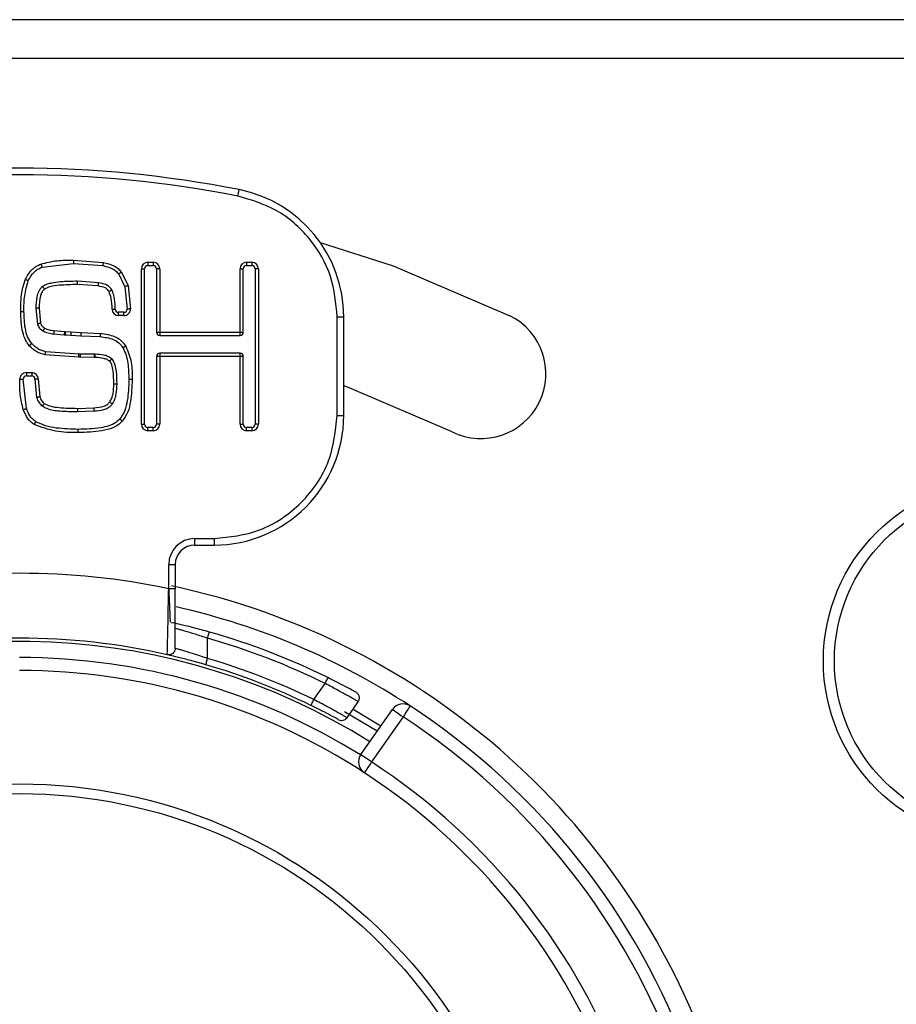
# Model space of a CAD drawing. Header units: millimetres. Extents: x 0 to 844, y -2 to 552.
# Tile 35 of 65: x 697.15 to 703.91, y 176.01 to 183.61. Entities that reach past the tile are written whole.
import ezdxf

# ---------------------------------------------------------------- set-up
doc = ezdxf.new("R2010")
doc.units = ezdxf.units.MM

msp = doc.modelspace()

# ---------------------------------------------------------------- linework, layer by layer
at = {"color": 7, "linetype": 'Continuous', "lineweight": 25}
for p, q in [((778.9041, 183.6083), (653.0218, 183.6083)), ((778.9041, 183.3083), (653.0218, 183.3083)), ((697.3206, 181.6995), (697.5641, 181.7272)), ((697.5641, 181.7522), (697.7929, 181.7361)), ((697.5641, 181.7272), (697.7884, 181.7115)), ((698.137, 181.7376), (698.1784, 181.7376)), ((698.137, 181.7376), (698.137, 181.7126)), ((698.137, 181.7126), (698.1784, 181.7126)), ((698.1784, 181.7376), (698.1784, 181.7126)), ((698.8984, 181.7376), (698.9398, 181.7376)), ((698.8984, 181.7376), (698.8984, 181.7126)), ((698.8984, 181.7126), (698.9398, 181.7126)), ((698.9398, 181.7376), (698.9398, 181.7126)), ((697.9128, 181.6464), (697.9598, 181.5485)), ((697.9325, 181.6618), (697.9838, 181.5555)), ((698.087, 180.4876), (698.087, 181.6876)), ((698.087, 181.6876), (698.112, 181.6876)), ((698.112, 180.4876), (698.112, 181.6876)), ((698.2284, 181.6876), (698.2034, 181.6876)), ((698.2034, 181.6876), (698.2034, 181.1983)), ((698.2284, 181.6876), (698.2284, 181.1983)), ((698.8484, 181.1983), (698.8484, 181.6876)), ((698.8484, 181.6876), (698.8734, 181.6876)), ((698.8734, 181.1983), (698.8734, 181.6876)), ((698.9898, 181.6876), (698.9648, 181.6876)), ((698.9648, 181.6876), (698.9648, 180.4876)), ((698.9898, 181.6876), (698.9898, 180.4876)), ((697.7571, 181.5788), (697.5947, 181.5903)), ((697.7536, 181.554), (697.5947, 181.5653)), ((697.9598, 181.5485), (697.9777, 181.3763)), ((697.9838, 181.5555), (698.0027, 181.3766)), ((697.2724, 181.3833), (697.2854, 181.2598)), ((697.2974, 181.3833), (697.309, 181.268)), ((697.9108, 181.3259), (697.9108, 181.3509)), ((697.9527, 181.3509), (697.9108, 181.3509)), ((697.9527, 181.3259), (697.9108, 181.3259)), ((697.9527, 181.3259), (697.9527, 181.3509)), ((699.5979, 180.5551), (699.5979, 181.316)), ((699.5979, 181.316), (699.6479, 181.316)), ((699.6479, 180.5551), (699.6479, 181.316)), ((697.4101, 181.1848), (697.4913, 181.1774)), ((697.4123, 181.2097), (697.4935, 181.2023)), ((697.4913, 181.1774), (697.5051, 181.1765)), ((697.4935, 181.2023), (697.4997, 181.2017)), ((697.4997, 181.2017), (697.5432, 181.1993)), ((697.5051, 181.1764), (697.5418, 181.1743)), ((697.5418, 181.1743), (697.6206, 181.1705)), ((697.5432, 181.1993), (697.6212, 181.1955)), ((697.6206, 181.1705), (697.7691, 181.1632)), ((697.6212, 181.1955), (697.7707, 181.1881)), ((698.2034, 181.1983), (698.2284, 181.1983)), ((698.2284, 181.1983), (698.8484, 181.1983)), ((698.2284, 181.1983), (698.2284, 181.1733)), ((698.2284, 181.1733), (698.8484, 181.1733)), ((698.8484, 181.1733), (698.8484, 181.1983)), ((698.8484, 181.1983), (698.8734, 181.1983)), ((697.6032, 181.004), (697.3453, 181.0226)), ((697.6032, 181.029), (697.3493, 181.0473)), ((697.6182, 181.029), (697.6032, 181.029)), ((697.618, 181.004), (697.6182, 181.029)), ((697.7253, 181.0269), (697.6182, 181.029)), ((697.725, 181.0019), (697.7252, 181.0269)), ((697.7313, 181.0269), (697.7253, 181.0269)), ((697.7313, 181.0019), (697.7313, 181.0269)), ((698.2284, 181.0113), (698.2034, 181.0113)), ((698.2034, 181.0113), (698.2034, 180.4876)), ((698.2284, 181.0363), (698.2284, 181.0113)), ((698.8484, 181.0363), (698.2284, 181.0363)), ((698.2284, 181.0113), (698.2284, 180.4876)), ((698.8484, 181.0113), (698.2284, 181.0113)), ((698.8484, 181.0113), (698.8484, 181.0363)), ((698.8484, 180.4876), (698.8484, 181.0113)), ((698.8734, 181.0113), (698.8484, 181.0113)), ((698.8734, 180.4876), (698.8734, 181.0113)), ((697.618, 181.004), (697.6032, 181.004)), ((697.725, 181.0019), (697.618, 181.004)), ((697.7313, 181.0019), (697.725, 181.0019)), ((697.1994, 180.8858), (697.2411, 180.8858)), ((697.1994, 180.8858), (697.1994, 180.8608)), ((697.1994, 180.8608), (697.2411, 180.8608)), ((697.2411, 180.8858), (697.2411, 180.8608)), ((697.1996, 180.6089), (697.1744, 180.8356)), ((697.266, 180.8362), (697.2783, 180.6925)), ((697.291, 180.8366), (697.3023, 180.6997)), ((697.593, 180.6098), (697.7212, 180.615)), ((697.5943, 180.5849), (697.7222, 180.5901)), ((699.5979, 180.5551), (699.6479, 180.5551)), ((698.087, 180.4876), (698.112, 180.4876)), ((698.2284, 180.4876), (698.2034, 180.4876)), ((698.8484, 180.4876), (698.8734, 180.4876)), ((698.9898, 180.4876), (698.9648, 180.4876)), ((698.137, 180.4376), (698.137, 180.4626)), ((698.1784, 180.4626), (698.137, 180.4626)), ((698.1784, 180.4376), (698.137, 180.4376)), ((698.1784, 180.4376), (698.1784, 180.4626)), ((698.8984, 180.4376), (698.8984, 180.4626)), ((698.9398, 180.4626), (698.8984, 180.4626)), ((698.9398, 180.4376), (698.8984, 180.4376)), ((698.9398, 180.4626), (698.9398, 180.4376)), ((698.4979, 179.6051), (698.6479, 179.6051)), ((698.4979, 179.6051), (698.4979, 179.5551)), ((698.6479, 179.6051), (698.6479, 179.5551)), ((698.4979, 179.5551), (698.6479, 179.5551)), ((698.2979, 179.2187), (698.2979, 179.4051)), ((698.2979, 179.4051), (698.3479, 179.4051)), ((698.3479, 179.4051), (698.3479, 179.2187)), ((698.3179, 178.9577), (698.3185, 178.9579)), ((698.3193, 178.9581), (698.3329, 178.9553)), ((698.5979, 178.6803), (698.5979, 178.8363)), ((699.4172, 178.3634), (699.5043, 178.4878)), ((699.6733, 178.2235), (699.7598, 178.3471)), ((699.7195, 178.2896), (699.9351, 178.1616)), ((699.7797, 177.9396), (700.0236, 178.2879)), ((699.9064, 178.1206), (699.653, 178.2694)), ((700.1055, 178.2306), (699.8616, 177.8823))]:
    msp.add_line(p, q, dxfattribs=at)
at = {"color": 7, "linetype": 'Continuous', "lineweight": 25, "flags": 128}
for points in [[(698.8318, 182.248), (698.8337, 182.2576), (698.8355, 182.2668), (698.8372, 182.2753), (698.8386, 182.2827), (698.8398, 182.2888), (698.8407, 182.2934), (698.8413, 182.2962), (698.8415, 182.2971)], [(699.4667, 181.8902), (700.0289, 181.7094), (700.9295, 181.325)], [(698.0027, 181.3766), (697.9978, 181.3765), (697.9931, 181.3765), (697.9888, 181.3764), (697.985, 181.3764), (697.9819, 181.3763), (697.9796, 181.3763), (697.9782, 181.3763), (697.9777, 181.3763)], [(697.5432, 181.1993), (697.543, 181.1944), (697.5427, 181.1897), (697.5424, 181.1854), (697.5422, 181.1816), (697.5421, 181.1785), (697.5419, 181.1762), (697.5418, 181.1748), (697.5418, 181.1743)], [(697.1494, 180.8355), (697.1543, 180.8355), (697.159, 180.8355), (697.1633, 180.8355), (697.1671, 180.8356), (697.1702, 180.8356), (697.1725, 180.8356), (697.1739, 180.8356), (697.1744, 180.8356)], [(700.4846, 180.4294), (699.69, 180.7686), (699.6479, 180.7836)], [(697.7222, 180.5901), (697.7222, 180.5905), (697.7222, 180.592), (697.7221, 180.5943), (697.7219, 180.5974), (697.7218, 180.6012), (697.7216, 180.6055), (697.7214, 180.6102), (697.7212, 180.615)], [(700.0236, 178.2879), (700.0252, 178.2868), (700.0298, 178.2836), (700.0374, 178.2783), (700.0476, 178.2711), (700.06, 178.2625), (700.0742, 178.2525), (700.0895, 178.2418), (700.1055, 178.2306)], [(700.1603, 178.3143), (700.1592, 178.3126), (700.1561, 178.3079), (700.151, 178.3002), (700.1442, 178.2898), (700.1359, 178.2771), (700.1265, 178.2626), (700.1162, 178.2469), (700.1055, 178.2306)], [(699.8616, 177.8823), (699.8456, 177.8935), (699.8303, 177.9042), (699.8161, 177.9141), (699.8037, 177.9228), (699.7935, 177.93), (699.7859, 177.9353), (699.7813, 177.9385), (699.7797, 177.9396)], [(699.8616, 177.8823), (699.851, 177.8659), (699.8407, 177.8502), (699.8313, 177.8357), (699.823, 177.823), (699.8163, 177.8126), (699.8112, 177.8048), (699.8081, 177.8001), (699.8071, 177.7985)]]:
    msp.add_lwpolyline(points, dxfattribs=at)
at = {"color": 7, "linetype": 'Continuous', "lineweight": 25}
for centre, radius in [((704.7479, 178.6626), 1.4), ((704.7479, 178.6626), 1.3147), ((697.1479, 173.7126), 4), ((697.1479, 173.7126), 3.925)]:
    msp.add_circle(centre, radius, dxfattribs=at)
for centre, radius, start, end in [((697.1479, 173.7126), 8.75, 78.84006, 101.15994), ((697.1479, 173.7126), 8.7, 78.84006, 101.15994), ((698.6479, 181.316), 1, 0, 78.84006), ((698.137, 181.6876), 0.05, 90, 180), ((698.137, 181.6876), 0.025, 90, 180), ((698.1784, 181.6876), 0.05, 360, 90), ((698.1784, 181.6876), 0.025, 0, 90), ((698.8984, 181.6876), 0.05, 90, 180), ((698.8984, 181.6876), 0.025, 90, 180), ((698.9398, 181.6876), 0.05, 360, 90), ((698.9398, 181.6876), 0.025, 0, 90), ((697.9108, 181.3759), 0.05, 181.93632, 270), ((697.9108, 181.3759), 0.025, 181.93632, 270), ((697.9527, 181.3759), 0.05, 270, 0.763), ((697.9527, 181.3759), 0.025, 270, 0.763), ((700.7071, 180.8772), 0.5, 243.58332, 63.58332), ((698.2284, 181.1983), 0.025, 180, 270), ((698.8484, 181.1983), 0.025, 270, 0), ((698.2284, 181.0113), 0.025, 90, 180), ((698.8484, 181.0113), 0.025, 0, 90), ((697.1994, 180.8358), 0.05, 90, 180.33512), ((697.1994, 180.8358), 0.025, 90, 180.33512), ((697.2411, 180.8358), 0.05, 0.94347, 90), ((697.2411, 180.8358), 0.025, 0.94347, 90), ((698.6479, 180.5551), 1, 270, 360), ((698.137, 180.4876), 0.05, 180, 270), ((698.137, 180.4876), 0.025, 180, 270), ((698.1784, 180.4876), 0.05, 270, 360), ((698.1784, 180.4876), 0.025, 270, 360), ((698.8984, 180.4876), 0.05, 180, 270), ((698.8984, 180.4876), 0.025, 180, 270), ((698.9398, 180.4876), 0.05, 270, 360), ((698.9398, 180.4876), 0.025, 270, 360), ((698.4979, 179.4051), 0.2, 90, 180), ((698.4979, 179.4051), 0.15, 90, 180), ((697.1479, 173.7126), 5.625, 78.20302, 101.79698), ((697.1479, 173.7126), 5.65, 318.36685, 78.0432), ((697.1479, 173.7126), 5.5, 56.79049, 77.31012), ((697.1479, 173.7126), 5.375, 63.73547, 74.1988), ((697.1479, 173.7126), 5.125, 77.16041, 102.83959), ((697.1479, 173.7126), 5.325, 63.73547, 74.1988), ((697.1479, 173.7126), 5.175, 63.99074, 73.72826), ((697.1479, 173.7126), 4.875, 56.94351, 90), ((697.1479, 173.7126), 5.125, 63.99074, 73.72826), ((697.1479, 173.7126), 5.5, 123.20951, 56.79049), ((700.1055, 178.2306), 0.1, 56.79049, 145), ((697.1479, 173.7126), 5.4, 123.20951, 56.79049), ((699.8616, 177.8823), 0.1, 145, 236.94351), ((697.1479, 173.7126), 4.975, 123.05649, 56.94351), ((697.1479, 173.7126), 4.875, 123.05649, 56.94351)]:
    msp.add_arc(centre, radius, start, end, dxfattribs=at)
at = {"color": 8, "linetype": 'Continuous', "lineweight": 25}
for radius, start, end in [(5.1, 58.02035, 116.53973), (4.975, 58.0952, 90)]:
    msp.add_arc((697.1479, 173.7126), radius, start, end, dxfattribs=at)
at = {"color": 7, "linetype": 'Continuous', "lineweight": 25}
for points, knots in [([(699.5979, 181.316), (699.5876, 181.4217), (699.5664, 181.6397), (699.3957, 181.9307), (699.1432, 182.1545), (698.9335, 182.2175), (698.8318, 182.248)], [0, 0, 0, 0, 0.242455, 0.500001, 0.757545, 1, 1, 1, 1]), ([(697.1918, 181.6057), (697.2063, 181.6315), (697.2278, 181.6696), (697.2733, 181.7057), (697.2988, 181.7171), (697.3117, 181.7229)], [0, 0, 0, 0, 0.511769, 0.753982, 1, 1, 1, 1]), ([(697.2146, 181.5955), (697.2271, 181.618), (697.2457, 181.6517), (697.2859, 181.684), (697.309, 181.6943), (697.3206, 181.6995)], [0, 0, 0, 0, 0.5019305, 0.7502051, 1, 1, 1, 1]), ([(697.3117, 181.7229), (697.3532, 181.7336), (697.436, 181.755), (697.5214, 181.7531), (697.5641, 181.7522)], [0, 0, 0, 0, 0.501328, 1, 1, 1, 1]), ([(697.3117, 181.7229), (697.3128, 181.7199), (697.3145, 181.7154), (697.3166, 181.71), (697.318, 181.7062), (697.3191, 181.7032), (697.3203, 181.7003), (697.3204, 181.6998), (697.3206, 181.6995)], [0, 0, 0, 0, 0.239627, 0.368534, 0.500198, 0.631918, 0.760678, 1, 1, 1, 1]), ([(697.5641, 181.7522), (697.5641, 181.749), (697.5641, 181.7442), (697.5641, 181.7384), (697.5641, 181.7344), (697.5641, 181.7311), (697.5641, 181.728), (697.5641, 181.7275), (697.5641, 181.7272)], [0, 0, 0, 0, 0.239447, 0.368411, 0.500072, 0.631645, 0.760554, 1, 1, 1, 1]), ([(697.7929, 181.7361), (697.7924, 181.733), (697.7915, 181.7282), (697.7904, 181.7225), (697.7897, 181.7186), (697.7891, 181.7154), (697.7886, 181.7123), (697.7885, 181.7118), (697.7884, 181.7115)], [0, 0, 0, 0, 0.239447, 0.368418, 0.500075, 0.631639, 0.760546, 1, 1, 1, 1]), ([(697.7884, 181.7115), (697.8122, 181.7058), (697.8476, 181.6973), (697.8891, 181.6724), (697.9049, 181.655), (697.9128, 181.6464)], [0, 0, 0, 0, 0.510288, 0.757404, 1, 1, 1, 1]), ([(697.7929, 181.7361), (697.8213, 181.729), (697.8621, 181.7189), (697.9078, 181.6893), (697.9244, 181.6708), (697.9325, 181.6618)], [0, 0, 0, 0, 0.539483, 0.775382, 1, 1, 1, 1]), ([(697.9325, 181.6618), (697.93, 181.6599), (697.9262, 181.6569), (697.9216, 181.6533), (697.9184, 181.6508), (697.9159, 181.6489), (697.9134, 181.6469), (697.913, 181.6466), (697.9128, 181.6464)], [0, 0, 0, 0, 0.239461, 0.368335, 0.49999, 0.631692, 0.760591, 1, 1, 1, 1]), ([(697.156, 181.3562), (697.1562, 181.4056), (697.1566, 181.4906), (697.1814, 181.5717), (697.1918, 181.6057)], [0, 0, 0, 0, 0.58158, 1, 1, 1, 1]), ([(697.181, 181.3562), (697.1811, 181.3974), (697.1812, 181.4788), (697.2036, 181.557), (697.2146, 181.5955)], [0, 0, 0, 0, 0.507415, 1, 1, 1, 1]), ([(697.1918, 181.6057), (697.1947, 181.6044), (697.1991, 181.6024), (697.2044, 181.6001), (697.2081, 181.5984), (697.211, 181.5971), (697.2139, 181.5958), (697.2143, 181.5956), (697.2146, 181.5955)], [0, 0, 0, 0, 0.23956, 0.368432, 0.500111, 0.631826, 0.760572, 1, 1, 1, 1]), ([(697.3247, 181.5506), (697.3185, 181.5449), (697.3062, 181.534), (697.2904, 181.5064), (697.2747, 181.4564), (697.2733, 181.4123), (697.2724, 181.3833)], [0, 0, 0, 0, 0.138517, 0.271021, 0.521778, 1, 1, 1, 1]), ([(697.5947, 181.5903), (697.5499, 181.5897), (697.4824, 181.589), (697.404, 181.5786), (697.3576, 181.5684), (697.336, 181.5567), (697.3247, 181.5506)], [0, 0, 0, 0, 0.486749, 0.733925, 0.861288, 1, 1, 1, 1]), ([(697.3397, 181.5305), (697.3378, 181.5331), (697.3349, 181.5369), (697.3314, 181.5416), (697.329, 181.5448), (697.3271, 181.5474), (697.3252, 181.5499), (697.3249, 181.5503), (697.3247, 181.5506)], [0, 0, 0, 0, 0.239448, 0.368406, 0.500078, 0.631651, 0.760547, 1, 1, 1, 1]), ([(697.5947, 181.5653), (697.5474, 181.5641), (697.4762, 181.5624), (697.389, 181.5534), (697.3534, 181.5369), (697.3397, 181.5305)], [0, 0, 0, 0, 0.54875, 0.825798, 1, 1, 1, 1]), ([(697.5947, 181.5653), (697.5947, 181.5685), (697.5947, 181.5751), (697.5947, 181.5834), (697.5947, 181.5891), (697.5947, 181.5899), (697.5947, 181.5903)], [0, 0, 0, 0, 0.250015, 0.49998, 0.749938, 1, 1, 1, 1]), ([(697.7536, 181.554), (697.7541, 181.5573), (697.755, 181.5638), (697.7562, 181.5719), (697.757, 181.5777), (697.7571, 181.5784), (697.7571, 181.5788)], [0, 0, 0, 0, 0.249981, 0.500056, 0.749994, 1, 1, 1, 1]), ([(697.8377, 181.512), (697.8339, 181.5172), (697.8257, 181.5284), (697.7976, 181.5457), (697.772, 181.5505), (697.7536, 181.554)], [0, 0, 0, 0, 0.200184, 0.424671, 1, 1, 1, 1]), ([(697.8594, 181.5244), (697.8529, 181.5331), (697.8403, 181.55), (697.8046, 181.5697), (697.7758, 181.5752), (697.7571, 181.5788)], [0, 0, 0, 0, 0.268075, 0.523462, 1, 1, 1, 1]), ([(697.9838, 181.5555), (697.9808, 181.5546), (697.9761, 181.5533), (697.9705, 181.5516), (697.9667, 181.5505), (697.9636, 181.5496), (697.9606, 181.5487), (697.9601, 181.5486), (697.9598, 181.5485)], [0, 0, 0, 0, 0.239434, 0.368408, 0.500065, 0.631635, 0.760557, 1, 1, 1, 1]), ([(697.3397, 181.5305), (697.333, 181.5239), (697.3182, 181.5091), (697.3, 181.4584), (697.2985, 181.4151), (697.2974, 181.3833)], [0, 0, 0, 0, 0.178225, 0.395587, 1, 1, 1, 1]), ([(697.8377, 181.512), (697.8404, 181.5135), (697.8446, 181.5159), (697.8497, 181.5188), (697.8531, 181.5208), (697.8559, 181.5224), (697.8586, 181.524), (697.8591, 181.5243), (697.8594, 181.5244)], [0, 0, 0, 0, 0.239431, 0.368382, 0.500056, 0.631608, 0.760541, 1, 1, 1, 1]), ([(697.8609, 181.3742), (697.8602, 181.4034), (697.8591, 181.4506), (697.8436, 181.495), (697.8377, 181.512)], [0, 0, 0, 0, 0.617861, 1, 1, 1, 1]), ([(697.8859, 181.3751), (697.8845, 181.3997), (697.8824, 181.437), (697.8747, 181.4876), (697.8646, 181.5119), (697.8594, 181.5244)], [0, 0, 0, 0, 0.485089, 0.733651, 1, 1, 1, 1]), ([(697.2222, 181.0935), (697.2117, 181.1079), (697.1891, 181.1392), (697.1609, 181.2281), (697.158, 181.3025), (697.156, 181.3562)], [0, 0, 0, 0, 0.192751, 0.418285, 1, 1, 1, 1]), ([(697.156, 181.3562), (697.1591, 181.3562), (697.1639, 181.3562), (697.1698, 181.3562), (697.1738, 181.3562), (697.177, 181.3562), (697.1801, 181.3562), (697.1806, 181.3562), (697.181, 181.3562)], [0, 0, 0, 0, 0.239427, 0.368393, 0.500056, 0.631646, 0.760546, 1, 1, 1, 1]), ([(697.2409, 181.11), (697.2293, 181.1272), (697.2056, 181.1622), (697.1848, 181.2469), (697.1825, 181.3122), (697.181, 181.3562)], [0, 0, 0, 0, 0.239154, 0.488527, 1, 1, 1, 1]), ([(697.2974, 181.3833), (697.2942, 181.3833), (697.2894, 181.3833), (697.2836, 181.3833), (697.2796, 181.3833), (697.2763, 181.3833), (697.2732, 181.3833), (697.2727, 181.3833), (697.2724, 181.3833)], [0, 0, 0, 0, 0.239467, 0.368429, 0.500088, 0.631644, 0.760562, 1, 1, 1, 1]), ([(697.8609, 181.3742), (697.8641, 181.3744), (697.8707, 181.3746), (697.879, 181.3749), (697.8847, 181.375), (697.8855, 181.3751), (697.8859, 181.3751)], [0, 0, 0, 0, 0.249983, 0.500071, 0.749999, 1, 1, 1, 1]), ([(697.309, 181.268), (697.306, 181.2669), (697.3015, 181.2654), (697.296, 181.2634), (697.2922, 181.2621), (697.2891, 181.2611), (697.2862, 181.26), (697.2857, 181.2599), (697.2854, 181.2598)], [0, 0, 0, 0, 0.239423, 0.368399, 0.500063, 0.631639, 0.760558, 1, 1, 1, 1]), ([(697.2854, 181.2598), (697.29, 181.2493), (697.2969, 181.2334), (697.3133, 181.2167), (697.3233, 181.2106), (697.3283, 181.2075)], [0, 0, 0, 0, 0.491764, 0.747365, 1, 1, 1, 1]), ([(697.309, 181.268), (697.3125, 181.2598), (697.3192, 181.244), (697.3333, 181.2342), (697.3401, 181.2295)], [0, 0, 0, 0, 0.5178589, 1, 1, 1, 1]), ([(697.3401, 181.2295), (697.3386, 181.2268), (697.3363, 181.2225), (697.3336, 181.2174), (697.3317, 181.2139), (697.3302, 181.211), (697.3287, 181.2083), (697.3284, 181.2078), (697.3283, 181.2075)], [0, 0, 0, 0, 0.239468, 0.368326, 0.500005, 0.631728, 0.76049, 1, 1, 1, 1]), ([(697.3283, 181.2075), (697.3414, 181.2015), (697.3674, 181.1895), (697.3959, 181.1863), (697.4101, 181.1848)], [0, 0, 0, 0, 0.502644, 1, 1, 1, 1]), ([(697.3401, 181.2295), (697.3513, 181.2244), (697.3743, 181.2138), (697.3994, 181.211), (697.4123, 181.2097)], [0, 0, 0, 0, 0.489012, 1, 1, 1, 1]), ([(697.4123, 181.2097), (697.4121, 181.2076), (697.4118, 181.2036), (697.4114, 181.1981), (697.411, 181.1935), (697.4106, 181.189), (697.4103, 181.1854), (697.4102, 181.185), (697.4101, 181.1848)], [0, 0, 0, 0, 0.159157, 0.308617, 0.448299, 0.578378, 0.808444, 1, 1, 1, 1]), ([(697.4935, 181.2023), (697.4932, 181.1991), (697.4927, 181.1925), (697.4919, 181.1843), (697.4914, 181.1786), (697.4913, 181.1778), (697.4913, 181.1774)], [0, 0, 0, 0, 0.249995, 0.500086, 0.75, 1, 1, 1, 1]), ([(697.4997, 181.2017), (697.4996, 181.2), (697.4995, 181.1963), (697.4998, 181.1909), (697.5005, 181.1859), (697.5019, 181.1807), (697.5036, 181.1771), (697.5047, 181.1766), (697.5051, 181.1764)], [0, 0, 0, 0, 0.134091, 0.275158, 0.423771, 0.580301, 0.835082, 1, 1, 1, 1]), ([(697.6212, 181.1955), (697.6211, 181.1923), (697.621, 181.1875), (697.6209, 181.1817), (697.6208, 181.1777), (697.6207, 181.1744), (697.6206, 181.1713), (697.6206, 181.1708), (697.6206, 181.1705)], [0, 0, 0, 0, 0.239449, 0.368404, 0.500072, 0.631646, 0.760554, 1, 1, 1, 1]), ([(697.7707, 181.1881), (697.7705, 181.185), (697.7702, 181.1801), (697.7699, 181.1743), (697.7696, 181.1703), (697.7694, 181.1671), (697.7692, 181.164), (697.7692, 181.1635), (697.7691, 181.1632)], [0, 0, 0, 0, 0.239456, 0.368416, 0.500074, 0.631648, 0.760557, 1, 1, 1, 1]), ([(697.7691, 181.1632), (697.8038, 181.1588), (697.8551, 181.1525), (697.9153, 181.118), (697.9349, 181.0912), (697.9446, 181.0779)], [0, 0, 0, 0, 0.512095, 0.758496, 1, 1, 1, 1]), ([(697.7707, 181.1881), (697.8085, 181.1834), (697.8653, 181.1763), (697.932, 181.1365), (697.9549, 181.1058), (697.9662, 181.0904)], [0, 0, 0, 0, 0.49697, 0.7496563, 1, 1, 1, 1]), ([(697.2222, 181.0935), (697.2245, 181.0956), (697.2281, 181.0988), (697.2325, 181.1026), (697.2355, 181.1053), (697.2379, 181.1074), (697.2403, 181.1095), (697.2407, 181.1098), (697.2409, 181.11)], [0, 0, 0, 0, 0.239458, 0.368424, 0.499972, 0.631675, 0.760569, 1, 1, 1, 1]), ([(697.3453, 181.0226), (697.3225, 181.0287), (697.2752, 181.0413), (697.2402, 181.0757), (697.2222, 181.0935)], [0, 0, 0, 0, 0.482253, 1, 1, 1, 1]), ([(697.3493, 181.0473), (697.339, 181.0496), (697.3183, 181.0541), (697.2794, 181.0725), (697.2563, 181.095), (697.2409, 181.11)], [0, 0, 0, 0, 0.248788, 0.497253, 1, 1, 1, 1]), ([(697.9662, 181.0904), (697.9635, 181.0889), (697.9593, 181.0864), (697.9543, 181.0835), (697.9508, 181.0815), (697.948, 181.0799), (697.9454, 181.0783), (697.9449, 181.078), (697.9446, 181.0779)], [0, 0, 0, 0, 0.239447, 0.368445, 0.500097, 0.631676, 0.760568, 1, 1, 1, 1]), ([(697.9662, 181.0904), (697.983, 181.049), (698.0166, 180.966), (698.0158, 180.8764), (698.0155, 180.8315)], [0, 0, 0, 0, 0.499082, 1, 1, 1, 1]), ([(697.3453, 181.0226), (697.3458, 181.0257), (697.3466, 181.0305), (697.3475, 181.0362), (697.3482, 181.0402), (697.3487, 181.0434), (697.3492, 181.0465), (697.3493, 181.047), (697.3493, 181.0473)], [0, 0, 0, 0, 0.239453, 0.368356, 0.500037, 0.631751, 0.760628, 1, 1, 1, 1]), ([(697.6032, 181.004), (697.6032, 181.0073), (697.6032, 181.0139), (697.6032, 181.0221), (697.6032, 181.0279), (697.6032, 181.0286), (697.6032, 181.029)], [0, 0, 0, 0, 0.249987, 0.500076, 0.749999, 1, 1, 1, 1]), ([(697.8581, 180.9922), (697.8483, 180.9989), (697.8292, 181.0119), (697.7858, 181.0245), (697.7529, 181.026), (697.7313, 181.0269)], [0, 0, 0, 0, 0.263399, 0.515613, 1, 1, 1, 1]), ([(697.9446, 181.0779), (697.9533, 181.0592), (697.9709, 181.0215), (697.9872, 180.9381), (697.9892, 180.8743), (697.9905, 180.8315)], [0, 0, 0, 0, 0.243043, 0.492681, 1, 1, 1, 1]), ([(697.842, 180.9731), (697.8356, 180.9776), (697.8219, 180.9873), (697.7846, 180.9996), (697.7535, 181.001), (697.7313, 181.0019)], [0, 0, 0, 0, 0.201638, 0.430403, 1, 1, 1, 1]), ([(697.842, 180.9731), (697.844, 180.9755), (697.8472, 180.9792), (697.8509, 180.9837), (697.8535, 180.9867), (697.8556, 180.9892), (697.8576, 180.9916), (697.8579, 180.992), (697.8581, 180.9922)], [0, 0, 0, 0, 0.2394461, 0.3683825, 0.5000584, 0.6316456, 0.7605535, 1, 1, 1, 1]), ([(697.8741, 180.7991), (697.8734, 180.8324), (697.8724, 180.8821), (697.862, 180.9367), (697.852, 180.9619), (697.8451, 180.9697), (697.842, 180.9731)], [0, 0, 0, 0, 0.554682, 0.827219, 0.924456, 1, 1, 1, 1]), ([(697.8991, 180.7991), (697.8984, 180.8311), (697.8975, 180.8797), (697.8877, 180.9363), (697.8777, 180.9646), (697.8688, 180.9813), (697.8618, 180.9885), (697.8581, 180.9922)], [0, 0, 0, 0, 0.476214, 0.7216, 0.851433, 0.921641, 1, 1, 1, 1]), ([(697.176, 180.6006), (697.1666, 180.6393), (697.1479, 180.7165), (697.1489, 180.7959), (697.1494, 180.8355)], [0, 0, 0, 0, 0.5016, 1, 1, 1, 1]), ([(697.291, 180.8366), (697.2878, 180.8365), (697.2812, 180.8364), (697.273, 180.8363), (697.2672, 180.8362), (697.2664, 180.8362), (697.266, 180.8362)], [0, 0, 0, 0, 0.249974, 0.500069, 0.749992, 1, 1, 1, 1]), ([(697.8431, 180.6588), (697.8487, 180.6683), (697.8607, 180.6889), (697.8725, 180.7366), (697.8734, 180.7741), (697.8741, 180.7991)], [0, 0, 0, 0, 0.227436, 0.487095, 1, 1, 1, 1]), ([(697.8636, 180.6444), (697.8705, 180.6567), (697.8841, 180.6807), (697.8966, 180.7334), (697.8981, 180.773), (697.8991, 180.7991)], [0, 0, 0, 0, 0.261604, 0.512526, 1, 1, 1, 1]), ([(697.8741, 180.7991), (697.8772, 180.7991), (697.882, 180.7991), (697.8879, 180.7991), (697.8919, 180.7991), (697.8951, 180.7991), (697.8982, 180.7991), (697.8987, 180.7991), (697.8991, 180.7991)], [0, 0, 0, 0, 0.239467, 0.368429, 0.500088, 0.631644, 0.760562, 1, 1, 1, 1]), ([(697.9905, 180.8315), (697.9887, 180.7776), (697.9861, 180.6972), (697.9631, 180.5924), (697.9347, 180.5486), (697.9208, 180.5272)], [0, 0, 0, 0, 0.510438, 0.760477, 1, 1, 1, 1]), ([(698.0155, 180.8315), (698.0134, 180.775), (698.0104, 180.691), (697.9865, 180.58), (697.9552, 180.5338), (697.9395, 180.5107)], [0, 0, 0, 0, 0.505833, 0.752411, 1, 1, 1, 1]), ([(698.0155, 180.8315), (698.0123, 180.8315), (698.0075, 180.8315), (698.0017, 180.8315), (697.9977, 180.8315), (697.9944, 180.8315), (697.9913, 180.8315), (697.9908, 180.8315), (697.9905, 180.8315)], [0, 0, 0, 0, 0.2394295, 0.3683964, 0.5000609, 0.6316515, 0.7605527, 1, 1, 1, 1]), ([(697.3023, 180.6997), (697.2993, 180.6987), (697.2947, 180.6974), (697.2891, 180.6957), (697.2853, 180.6945), (697.2822, 180.6936), (697.2792, 180.6927), (697.2787, 180.6926), (697.2784, 180.6925)], [0, 0, 0, 0, 0.239448, 0.368407, 0.500077, 0.631644, 0.76055, 1, 1, 1, 1]), ([(697.2784, 180.6925), (697.2832, 180.68), (697.2927, 180.6552), (697.3124, 180.6372), (697.3222, 180.6283)], [0, 0, 0, 0, 0.5014399, 1, 1, 1, 1]), ([(697.3023, 180.6997), (697.3062, 180.6897), (697.3139, 180.6697), (697.3298, 180.6552), (697.3378, 180.6479)], [0, 0, 0, 0, 0.495511, 1, 1, 1, 1]), ([(697.3378, 180.6479), (697.3358, 180.6454), (697.3328, 180.6416), (697.3292, 180.6371), (697.3267, 180.6339), (697.3247, 180.6314), (697.3227, 180.629), (697.3224, 180.6286), (697.3222, 180.6283)], [0, 0, 0, 0, 0.2394386, 0.3684102, 0.4999541, 0.6316666, 0.7605722, 1, 1, 1, 1]), ([(697.3222, 180.6283), (697.3334, 180.6219), (697.375, 180.5982), (697.4699, 180.5881), (697.5494, 180.586), (697.5943, 180.5848)], [0, 0, 0, 0, 0.138429, 0.513086, 1, 1, 1, 1]), ([(697.3378, 180.6479), (697.3519, 180.6409), (697.3881, 180.6229), (697.4756, 180.6129), (697.5466, 180.611), (697.593, 180.6098)], [0, 0, 0, 0, 0.180439, 0.46281, 1, 1, 1, 1]), ([(697.7212, 180.615), (697.7475, 180.6172), (697.7836, 180.6201), (697.8251, 180.6387), (697.8374, 180.6524), (697.8431, 180.6588)], [0, 0, 0, 0, 0.588835, 0.809956, 1, 1, 1, 1]), ([(697.7222, 180.5901), (697.7473, 180.592), (697.7855, 180.595), (697.8277, 180.6122), (697.8502, 180.6279), (697.8591, 180.6389), (697.8636, 180.6444)], [0, 0, 0, 0, 0.478204, 0.730731, 0.863468, 1, 1, 1, 1]), ([(697.8431, 180.6588), (697.8457, 180.657), (697.8496, 180.6542), (697.8544, 180.6508), (697.8577, 180.6485), (697.8603, 180.6467), (697.8629, 180.6449), (697.8633, 180.6446), (697.8636, 180.6444)], [0, 0, 0, 0, 0.239517, 0.368387, 0.500045, 0.631781, 0.760526, 1, 1, 1, 1]), ([(697.176, 180.6006), (697.179, 180.6017), (697.1835, 180.6032), (697.189, 180.6052), (697.1928, 180.6065), (697.1959, 180.6076), (697.1988, 180.6086), (697.1993, 180.6088), (697.1996, 180.6089)], [0, 0, 0, 0, 0.239642, 0.368606, 0.500175, 0.631897, 0.760652, 1, 1, 1, 1]), ([(697.2601, 180.4855), (697.2511, 180.4917), (697.2327, 180.5044), (697.2008, 180.5415), (697.1862, 180.5764), (697.176, 180.6006)], [0, 0, 0, 0, 0.224268, 0.460518, 1, 1, 1, 1]), ([(697.2729, 180.507), (697.2644, 180.5129), (697.2473, 180.5249), (697.2203, 180.5586), (697.2079, 180.5886), (697.1996, 180.6089)], [0, 0, 0, 0, 0.241501, 0.488709, 1, 1, 1, 1]), ([(697.593, 180.6098), (697.5931, 180.6066), (697.5932, 180.6), (697.5933, 180.593), (697.5934, 180.5888), (697.594, 180.5871), (697.5942, 180.5861), (697.5943, 180.5852), (697.5943, 180.585), (697.5943, 180.5849)], [0, 0, 0, 0, 0.249326, 0.49871, 0.629029, 0.759992, 0.788686, 0.838219, 1, 1, 1, 1]), ([(698.6479, 179.6051), (698.7674, 179.6178), (698.9518, 179.6375), (699.1732, 179.7558), (699.3243, 179.8785), (699.4471, 180.0297), (699.5654, 180.2511), (699.5852, 180.4356), (699.5979, 180.5551)], [0, 0, 0, 0, 0.239444, 0.369631, 0.5, 0.630189, 0.760558, 1, 1, 1, 1]), ([(697.2601, 180.4855), (697.2617, 180.4882), (697.2642, 180.4924), (697.2671, 180.4974), (697.2692, 180.5008), (697.2708, 180.5036), (697.2724, 180.5062), (697.2727, 180.5067), (697.2729, 180.507)], [0, 0, 0, 0, 0.239418, 0.368413, 0.500073, 0.631637, 0.760547, 1, 1, 1, 1]), ([(697.6002, 180.4229), (697.5408, 180.4231), (697.4236, 180.4235), (697.3141, 180.465), (697.2601, 180.4855)], [0, 0, 0, 0, 0.506933, 1, 1, 1, 1]), ([(697.6002, 180.4479), (697.5435, 180.4495), (697.4589, 180.4519), (697.3479, 180.4719), (697.2977, 180.4954), (697.2729, 180.507)], [0, 0, 0, 0, 0.5063, 0.75618, 1, 1, 1, 1]), ([(697.9208, 180.5272), (697.911, 180.5183), (697.8705, 180.4811), (697.756, 180.4528), (697.6574, 180.4497), (697.6002, 180.4479)], [0, 0, 0, 0, 0.1165186, 0.4865739, 1, 1, 1, 1]), ([(697.9395, 180.5107), (697.9292, 180.5007), (697.9078, 180.48), (697.8545, 180.4528), (697.7513, 180.4273), (697.661, 180.4247), (697.6002, 180.4229)], [0, 0, 0, 0, 0.118592, 0.248101, 0.493547, 1, 1, 1, 1]), ([(697.9395, 180.5107), (697.9371, 180.5128), (697.9335, 180.516), (697.9292, 180.5198), (697.9262, 180.5225), (697.9237, 180.5246), (697.9214, 180.5267), (697.921, 180.527), (697.9208, 180.5272)], [0, 0, 0, 0, 0.239433, 0.368406, 0.50008, 0.631655, 0.760557, 1, 1, 1, 1]), ([(697.6002, 180.4229), (697.6002, 180.4261), (697.6002, 180.4309), (697.6002, 180.4367), (697.6002, 180.4407), (697.6002, 180.444), (697.6002, 180.4471), (697.6002, 180.4476), (697.6002, 180.4479)], [0, 0, 0, 0, 0.239492, 0.368364, 0.500025, 0.6316, 0.760526, 1, 1, 1, 1]), ([(698.2868, 178.7094), (698.2869, 178.7164), (698.287, 178.7271), (698.2887, 178.792), (698.2904, 178.8662), (698.2922, 178.9348), (698.2929, 178.9758), (698.2929, 178.9771), (698.293, 178.982), (698.2932, 179.0008), (698.2946, 179.0765), (698.2964, 179.1557), (698.2979, 179.2187)], [0, 0, 0, 0, 0.239767, 0.368365, 0.502602, 0.680422, 0.680593, 0.68202, 0.686074, 0.70156, 0.762052, 1, 1, 1, 1]), ([(698.3479, 179.2187), (698.3472, 179.2187), (698.3457, 179.2187), (698.3341, 179.2187), (698.3176, 179.2187), (698.3045, 179.2187), (698.2979, 179.2187)], [0, 0, 0, 0, 0.249977, 0.500036, 0.749995, 1, 1, 1, 1]), ([(698.2979, 179.2187), (698.2988, 179.1958), (698.2999, 179.1661), (698.3013, 179.1343), (698.3031, 179.0935), (698.305, 179.0461), (698.3068, 179.0025), (698.3082, 178.9698), (698.3085, 178.9643), (698.3087, 178.9607)], [0, 0, 0, 0, 0.17252, 0.22367, 0.251305, 0.501078, 0.633912, 0.761364, 1, 1, 1, 1]), ([(698.3479, 178.7582), (698.3479, 178.7599), (698.3479, 178.7633), (698.3479, 178.8006), (698.3479, 178.8866), (698.3479, 179.0399), (698.3479, 179.1591), (698.3479, 179.2187)], [0, 0, 0, 0, 0.1253624, 0.2507318, 0.5002822, 0.7500587, 1, 1, 1, 1]), ([(698.6115, 178.8844), (698.571, 178.8956), (698.4913, 178.9176), (698.389, 178.9425), (698.3516, 178.951), (698.3339, 178.9551)], [0, 0, 0, 0, 0.351386, 0.691187, 1, 1, 1, 1]), ([(698.5979, 178.8363), (698.566, 178.8469), (698.5023, 178.868), (698.4322, 178.8886), (698.3896, 178.9006), (698.3658, 178.9071), (698.3507, 178.9111), (698.3488, 178.9116), (698.3479, 178.9119)], [0, 0, 0, 0, 0.250541, 0.500142, 0.627768, 0.753415, 0.877384, 1, 1, 1, 1]), ([(698.5979, 178.8363), (698.5997, 178.8426), (698.6033, 178.8552), (698.6078, 178.8711), (698.6109, 178.8823), (698.6113, 178.8837), (698.6115, 178.8844)], [0, 0, 0, 0, 0.250005, 0.500026, 0.750012, 1, 1, 1, 1]), ([(698.3479, 178.7582), (698.3477, 178.7544), (698.3472, 178.7469), (698.3433, 178.7363), (698.3373, 178.7267), (698.3294, 178.7187), (698.3198, 178.7127), (698.3092, 178.709), (698.2979, 178.7076), (698.2905, 178.7088), (698.2868, 178.7094)], [0, 0, 0, 0, 0.124996, 0.250001, 0.374999, 0.5, 0.624996, 0.749989, 0.874988, 1, 1, 1, 1]), ([(698.5979, 178.6803), (698.5659, 178.6912), (698.5022, 178.7129), (698.4321, 178.7342), (698.3895, 178.7465), (698.3658, 178.7532), (698.3507, 178.7574), (698.3488, 178.7579), (698.3479, 178.7582)], [0, 0, 0, 0, 0.25139, 0.501325, 0.628628, 0.753958, 0.877629, 1, 1, 1, 1]), ([(698.5839, 178.6323), (698.5447, 178.6434), (698.4669, 178.6655), (698.3683, 178.6903), (698.3, 178.7064), (698.2912, 178.7084), (698.2868, 178.7094)], [0, 0, 0, 0, 0.25618, 0.508094, 0.756088, 1, 1, 1, 1]), ([(698.5839, 178.6323), (698.5841, 178.633), (698.5845, 178.6344), (698.5878, 178.6455), (698.5924, 178.6614), (698.5961, 178.674), (698.5979, 178.6803)], [0, 0, 0, 0, 0.24999, 0.499979, 0.749998, 1, 1, 1, 1]), ([(699.5043, 178.4878), (699.5072, 178.4937), (699.513, 178.5054), (699.5203, 178.5202), (699.5254, 178.5306), (699.5261, 178.532), (699.5264, 178.5326)], [0, 0, 0, 0, 0.249997, 0.500023, 0.750011, 1, 1, 1, 1]), ([(699.743, 178.4196), (699.7398, 178.4214), (699.7333, 178.425), (699.6833, 178.4522), (699.6119, 178.4899), (699.5549, 178.5184), (699.5264, 178.5326)], [0, 0, 0, 0, 0.24912, 0.498651, 0.748975, 1, 1, 1, 1]), ([(699.7598, 178.3471), (699.7588, 178.3477), (699.7566, 178.349), (699.7398, 178.3587), (699.7138, 178.3735), (699.6711, 178.3976), (699.6021, 178.4357), (699.5384, 178.4696), (699.5043, 178.4878)], [0, 0, 0, 0, 0.132982, 0.265192, 0.396668, 0.527476, 0.747117, 1, 1, 1, 1]), ([(699.3953, 178.3185), (699.3956, 178.3192), (699.3963, 178.3205), (699.4014, 178.3309), (699.4086, 178.3458), (699.4144, 178.3576), (699.4172, 178.3634)], [0, 0, 0, 0, 0.249987, 0.499975, 0.749987, 1, 1, 1, 1]), ([(699.6733, 178.2235), (699.6722, 178.2241), (699.6701, 178.2253), (699.6534, 178.2349), (699.6276, 178.2495), (699.585, 178.2735), (699.5158, 178.3114), (699.4516, 178.3453), (699.4172, 178.3634)], [0, 0, 0, 0, 0.132379, 0.263944, 0.394748, 0.524836, 0.745738, 1, 1, 1, 1]), ([(699.7598, 178.3471), (699.7617, 178.3501), (699.7653, 178.3561), (699.7683, 178.3662), (699.7692, 178.3767), (699.7679, 178.3872), (699.7645, 178.3972), (699.759, 178.4062), (699.7519, 178.414), (699.746, 178.4177), (699.743, 178.4196)], [0, 0, 0, 0, 0.1249974, 0.250007, 0.3750083, 0.5000117, 0.6249991, 0.7500052, 0.875, 1, 1, 1, 1]), ([(699.6083, 178.2083), (699.6052, 178.2101), (699.5988, 178.2135), (699.55, 178.2399), (699.4797, 178.2767), (699.4234, 178.3046), (699.3953, 178.3185)], [0, 0, 0, 0, 0.250679, 0.500863, 0.750524, 1, 1, 1, 1]), ([(699.6083, 178.2083), (699.614, 178.206), (699.6253, 178.2013), (699.6439, 178.2025), (699.6612, 178.2097), (699.6693, 178.2189), (699.6733, 178.2235)], [0, 0, 0, 0, 0.250005, 0.499996, 0.750008, 1, 1, 1, 1])]:
    msp.add_open_spline(points, degree=3, knots=knots, dxfattribs=at)

doc.saveas('drawing.dxf')
